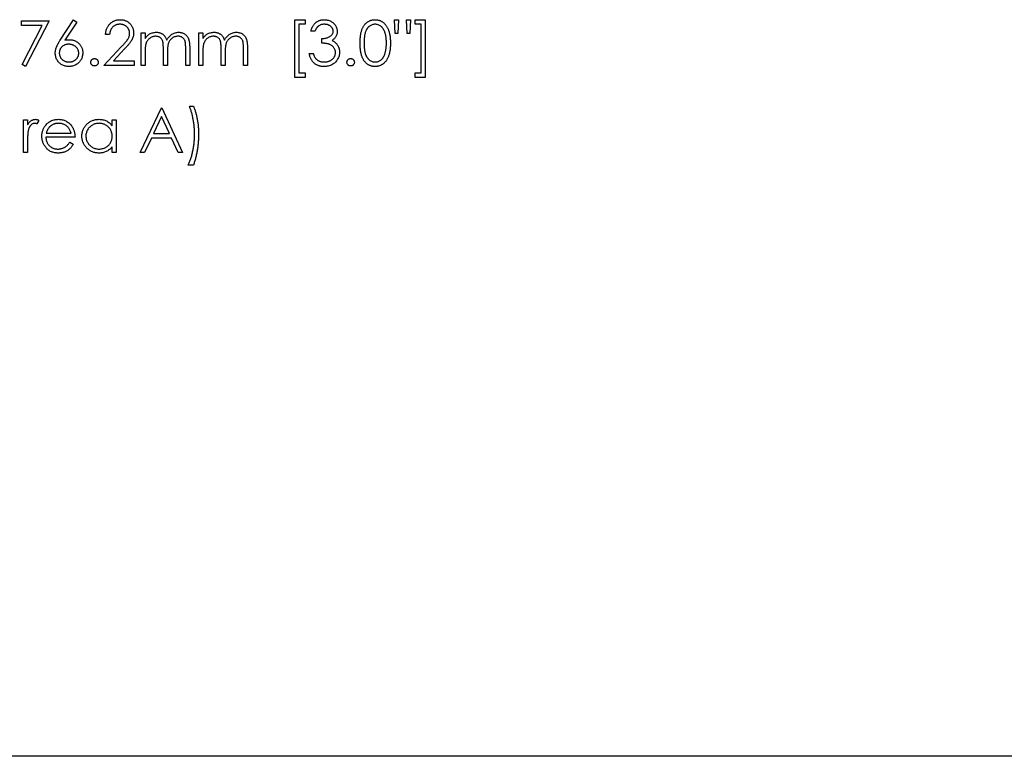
# Model space of a CAD drawing. Header units: millimetres. Extents: x 0 to 1725, y 0 to 1361.
# Tile 14 of 39: x 713 to 790, y 1028 to 1086. Entities that reach past the tile are written whole.
import ezdxf

# ---------------------------------------------------------------- set-up
doc = ezdxf.new("R2010")
doc.units = ezdxf.units.MM
doc.linetypes.add('SLD-Solid', pattern=[0])
doc.layers.add('SLD-0', color=179, linetype='SLD-Solid')
doc.styles.add('SLDTEXTSTYLE0', font='ARIAL.TTF', dxfattribs={"width": 0.948})
doc.dimstyles.new('SLDDIMSTYLE1', dxfattribs={"dimtxt": 7.408333, "dimasz": 2.116667, "dimexe": 0, "dimexo": 0.0625, "dimgap": 1.852083, "dimtad": 0, "dimtih": 1, "dimtoh": 1, "dimrnd": 1e-09, "dimzin": 12, "dimdsep": 46, "dimtxsty": 'SLDTEXTSTYLE0', "dimblk1": 'NONE', "dimblk2": 'NONE', "dimsah": 1, "dimcen": 0.09, "dimsd2": 1, "dimadec": 0, "dimazin": 3, "dimtfac": 1, "dimtdec": 0, "dimtofl": 0, "dimtmove": 0, "dimatfit": 3, "dimldrblk": 'NONE', "dimfxl": 1, "dimfrac": 2, "dimtolj": 1, "dimtzin": 12, "dimarcsym": 0})

# ---------------------------------------------------------------- blocks, each defined once
blk = doc.blocks.new('_D_30')
at = {"layer": 'SLD-0', "color": 7}
for p, q in [((1027.48, 1054.598), (1027.48, 1045.216)), ((1027.48, 1054.598), (1029.125, 1054.598)), ((1066.438, 1054.598), (1064.792, 1054.598)), ((1066.438, 1054.598), (1066.438, 1045.216)), ((976.444, 1049.907), (971.444, 1028.096)), ((976.444, 1049.907), (981.444, 1049.907)), ((1027.48, 1045.216), (1029.125, 1045.216)), ((1066.438, 1045.216), (1064.792, 1045.216)), ((971.444, 1028.096), (646.425, 1028.096))]:
    blk.add_line(p, q, dxfattribs=at)
at = {"layer": 'SLD-0', "color": 7, "char_height": 7.4083, "attachment_point": 1, "style": 'SLDTEXTSTYLE0'}
for s, insert in [('33.02mm', (983.032, 1053.938)), ('1.300in', (1030.771, 1053.938))]:
    blk.add_mtext(s, dxfattribs=dict(at, insert=insert))
blk = doc.blocks.new('_None')

msp = doc.modelspace()

# ---------------------------------------------------------------- linework, layer by layer
at = {"layer": 'SLD-0', "color": 7, "linetype": 'SLD-Solid', "lineweight": 25}
for p, q in [((713.306, 1085.466), (713.306, 1085.825)), ((713.306, 1085.825), (715.46, 1085.825)), ((714.928, 1085.466), (713.306, 1085.466)), ((713.349, 1082.385), (714.928, 1085.466)), ((715.46, 1085.825), (713.62, 1082.235)), ((716.345, 1084.318), (717.389, 1085.915)), ((717.631, 1085.725), (716.706, 1084.311)), ((717.389, 1085.915), (717.631, 1085.725)), ((734.755, 1081.383), (734.755, 1085.915)), ((734.755, 1085.915), (735.562, 1085.915)), ((735.562, 1085.556), (735.069, 1085.556)), ((735.069, 1085.556), (735.069, 1081.742)), ((735.562, 1085.915), (735.562, 1085.556)), ((742.562, 1085.915), (742.876, 1085.915)), ((742.609, 1084.838), (742.562, 1085.915)), ((742.876, 1085.915), (742.829, 1084.838)), ((743.505, 1085.915), (743.819, 1085.915)), ((743.552, 1084.838), (743.505, 1085.915)), ((743.819, 1085.915), (743.77, 1084.838)), ((744.178, 1085.556), (744.178, 1085.915)), ((744.178, 1085.915), (744.985, 1085.915)), ((744.671, 1085.556), (744.178, 1085.556)), ((744.671, 1081.742), (744.671, 1085.556)), ((744.985, 1085.915), (744.985, 1081.383)), ((720.216, 1084.748), (719.902, 1084.748)), ((722.684, 1084.883), (722.998, 1084.883)), ((722.684, 1082.325), (722.684, 1084.883)), ((722.998, 1084.883), (722.998, 1084.438)), ((727.216, 1084.883), (727.53, 1084.883)), ((727.216, 1082.325), (727.216, 1084.883)), ((727.53, 1084.883), (727.53, 1084.438)), ((736.325, 1085.017), (736.011, 1085.017)), ((742.829, 1084.838), (742.609, 1084.838)), ((743.77, 1084.838), (743.552, 1084.838)), ((736.864, 1084.075), (736.864, 1084.434)), ((719.767, 1082.325), (721.125, 1083.774)), ((721.393, 1083.619), (720.517, 1082.684)), ((722.998, 1083.401), (722.998, 1082.325)), ((724.434, 1082.325), (724.434, 1083.626)), ((724.748, 1083.32), (724.748, 1082.325)), ((726.184, 1082.325), (726.184, 1083.712)), ((726.498, 1083.71), (726.498, 1082.325)), ((727.53, 1083.401), (727.53, 1082.325)), ((728.966, 1082.325), (728.966, 1083.626)), ((729.28, 1083.32), (729.28, 1082.325)), ((730.716, 1082.325), (730.716, 1083.712)), ((731.03, 1083.71), (731.03, 1082.325)), ((735.876, 1083.267), (736.19, 1083.267)), ((713.62, 1082.235), (713.349, 1082.385)), ((720.517, 1082.684), (722.146, 1082.684)), ((722.146, 1082.684), (722.146, 1082.325)), ((722.146, 1082.325), (719.767, 1082.325)), ((722.998, 1082.325), (722.684, 1082.325)), ((724.748, 1082.325), (724.434, 1082.325)), ((726.498, 1082.325), (726.184, 1082.325)), ((727.53, 1082.325), (727.216, 1082.325)), ((729.28, 1082.325), (728.966, 1082.325)), ((731.03, 1082.325), (730.716, 1082.325)), ((735.069, 1081.742), (735.562, 1081.742)), ((735.562, 1081.742), (735.562, 1081.383)), ((744.178, 1081.383), (744.178, 1081.742)), ((744.178, 1081.742), (744.671, 1081.742)), ((735.562, 1081.383), (734.755, 1081.383)), ((744.985, 1081.383), (744.178, 1081.383)), ((722.617, 1075.492), (724.277, 1078.992)), ((724.277, 1078.992), (724.322, 1078.992)), ((724.322, 1078.992), (725.937, 1075.492)), ((726.476, 1079.126), (726.79, 1079.126)), ((713.463, 1078.049), (713.777, 1078.049)), ((713.463, 1075.492), (713.463, 1078.049)), ((713.777, 1078.049), (713.777, 1077.673)), ((714.674, 1078.007), (714.502, 1077.735)), ((720.418, 1077.576), (720.418, 1078.049)), ((720.418, 1078.049), (720.732, 1078.049)), ((720.732, 1078.049), (720.732, 1075.492)), ((724.296, 1078.31), (723.662, 1076.973)), ((724.913, 1076.973), (724.296, 1078.31)), ((715.246, 1077.017), (717.187, 1077.017)), ((723.662, 1076.973), (724.913, 1076.973)), ((713.777, 1076.351), (713.777, 1075.492)), ((717.501, 1076.703), (715.213, 1076.703)), ((717.088, 1076.299), (717.367, 1076.153)), ((723.492, 1076.614), (722.96, 1075.492)), ((725.078, 1076.614), (723.492, 1076.614)), ((725.596, 1075.492), (725.078, 1076.614)), ((713.777, 1075.492), (713.463, 1075.492)), ((720.418, 1075.492), (720.418, 1075.934)), ((720.732, 1075.492), (720.418, 1075.492)), ((722.96, 1075.492), (722.617, 1075.492)), ((725.937, 1075.492), (725.596, 1075.492)), ((726.79, 1074.505), (726.386, 1074.505))]:
    msp.add_line(p, q, dxfattribs=at)
for points, knots in [([(719.902, 1084.748), (719.904, 1084.79), (719.908, 1084.872), (719.927, 1084.991), (719.954, 1085.105), (719.992, 1085.213), (720.039, 1085.316), (720.096, 1085.413), (720.163, 1085.504), (720.239, 1085.588), (720.322, 1085.665), (720.411, 1085.732), (720.505, 1085.788), (720.603, 1085.835), (720.707, 1085.87), (720.815, 1085.896), (720.928, 1085.912), (721.004, 1085.914), (721.043, 1085.915)], [0, 0, 0, 0, 0.068791, 0.135103, 0.198979, 0.261904, 0.323495, 0.385195, 0.446969, 0.509765, 0.572251, 0.633405, 0.693251, 0.752583, 0.812579, 0.873275, 0.93555, 1, 1, 1, 1]), ([(721.027, 1085.556), (721, 1085.555), (720.946, 1085.554), (720.867, 1085.544), (720.792, 1085.527), (720.72, 1085.504), (720.652, 1085.474), (720.587, 1085.438), (720.526, 1085.394), (720.468, 1085.344), (720.415, 1085.289), (720.369, 1085.227), (720.328, 1085.16), (720.293, 1085.089), (720.264, 1085.011), (720.242, 1084.928), (720.225, 1084.84), (720.219, 1084.779), (720.216, 1084.748)], [0, 0, 0, 0, 0.064439, 0.126547, 0.186887, 0.245878, 0.304041, 0.362191, 0.420976, 0.48066, 0.5406, 0.600689, 0.661936, 0.724443, 0.789038, 0.856314, 0.926352, 1, 1, 1, 1]), ([(721.787, 1084.846), (721.786, 1084.87), (721.785, 1084.917), (721.774, 1084.986), (721.757, 1085.053), (721.733, 1085.117), (721.701, 1085.179), (721.663, 1085.237), (721.619, 1085.294), (721.567, 1085.347), (721.511, 1085.396), (721.451, 1085.439), (721.388, 1085.475), (721.322, 1085.504), (721.253, 1085.528), (721.18, 1085.544), (721.105, 1085.554), (721.054, 1085.555), (721.027, 1085.556)], [0, 0, 0, 0, 0.061965, 0.122122, 0.180988, 0.239933, 0.299906, 0.359989, 0.421776, 0.486576, 0.551535, 0.615018, 0.677259, 0.73973, 0.80305, 0.866495, 0.931973, 1, 1, 1, 1]), ([(721.043, 1085.915), (721.082, 1085.914), (721.157, 1085.912), (721.267, 1085.897), (721.372, 1085.873), (721.471, 1085.84), (721.564, 1085.795), (721.652, 1085.741), (721.735, 1085.679), (721.809, 1085.606), (721.878, 1085.528), (721.937, 1085.444), (721.987, 1085.358), (722.03, 1085.268), (722.061, 1085.174), (722.084, 1085.078), (722.098, 1084.977), (722.1, 1084.909), (722.101, 1084.874)], [0, 0, 0, 0, 0.069475, 0.136517, 0.200789, 0.26383, 0.325735, 0.387291, 0.449509, 0.512968, 0.576275, 0.63758, 0.697903, 0.757172, 0.816599, 0.876653, 0.93729, 1, 1, 1, 1]), ([(736.011, 1085.017), (736.019, 1085.053), (736.036, 1085.121), (736.071, 1085.22), (736.109, 1085.313), (736.154, 1085.399), (736.204, 1085.48), (736.26, 1085.554), (736.322, 1085.622), (736.389, 1085.683), (736.461, 1085.738), (736.536, 1085.785), (736.614, 1085.825), (736.696, 1085.858), (736.781, 1085.883), (736.869, 1085.901), (736.96, 1085.913), (737.021, 1085.914), (737.053, 1085.915)], [0, 0, 0, 0, 0.072625, 0.141977, 0.208985, 0.273957, 0.336889, 0.398745, 0.460116, 0.520825, 0.580994, 0.640152, 0.698622, 0.757271, 0.816427, 0.876254, 0.937165, 1, 1, 1, 1]), ([(737.057, 1085.556), (737.017, 1085.554), (736.939, 1085.552), (736.827, 1085.528), (736.723, 1085.49), (736.643, 1085.445), (736.584, 1085.4), (736.542, 1085.361), (736.501, 1085.317), (736.463, 1085.267), (736.425, 1085.213), (736.39, 1085.152), (736.356, 1085.087), (736.336, 1085.041), (736.325, 1085.017)], [0, 0, 0, 0, 0.122712, 0.239685, 0.351816, 0.463766, 0.520818, 0.579448, 0.640604, 0.705298, 0.773634, 0.844669, 0.920057, 1, 1, 1, 1]), ([(737.053, 1085.915), (737.099, 1085.913), (737.189, 1085.911), (737.322, 1085.886), (737.45, 1085.846), (737.572, 1085.792), (737.685, 1085.725), (737.786, 1085.645), (737.872, 1085.554), (737.945, 1085.453), (738.002, 1085.345), (738.044, 1085.234), (738.07, 1085.121), (738.073, 1085.044), (738.075, 1085.005)], [0, 0, 0, 0, 0.090254, 0.17854, 0.266093, 0.354631, 0.441886, 0.525747, 0.608114, 0.690197, 0.770821, 0.848326, 0.924012, 1, 1, 1, 1]), ([(737.761, 1085.007), (737.761, 1085.025), (737.76, 1085.062), (737.749, 1085.115), (737.734, 1085.166), (737.712, 1085.216), (737.683, 1085.263), (737.649, 1085.309), (737.608, 1085.353), (737.561, 1085.393), (737.511, 1085.432), (737.456, 1085.465), (737.397, 1085.493), (737.335, 1085.516), (737.27, 1085.534), (737.202, 1085.546), (737.131, 1085.554), (737.082, 1085.555), (737.057, 1085.556)], [0, 0, 0, 0, 0.055275, 0.109966, 0.163247, 0.218076, 0.273301, 0.330909, 0.390995, 0.454176, 0.518862, 0.583311, 0.648517, 0.715031, 0.782502, 0.852323, 0.924928, 1, 1, 1, 1]), ([(739.87, 1084.074), (739.87, 1084.13), (739.871, 1084.239), (739.878, 1084.398), (739.89, 1084.546), (739.906, 1084.686), (739.926, 1084.815), (739.952, 1084.934), (739.982, 1085.044), (740.016, 1085.144), (740.055, 1085.237), (740.098, 1085.323), (740.145, 1085.403), (740.195, 1085.479), (740.25, 1085.548), (740.307, 1085.611), (740.369, 1085.668), (740.435, 1085.72), (740.504, 1085.765), (740.574, 1085.805), (740.647, 1085.84), (740.722, 1085.866), (740.799, 1085.889), (740.877, 1085.904), (740.958, 1085.913), (741.013, 1085.914), (741.04, 1085.915)], [0, 0, 0, 0, 0.068595, 0.133246, 0.194313, 0.251279, 0.304513, 0.354235, 0.400481, 0.443411, 0.484015, 0.523252, 0.561042, 0.5979, 0.633518, 0.668314, 0.702496, 0.736685, 0.770293, 0.803437, 0.835913, 0.86846, 0.900847, 0.933467, 0.966258, 1, 1, 1, 1]), ([(741.051, 1085.556), (741.012, 1085.554), (740.934, 1085.55), (740.82, 1085.521), (740.71, 1085.471), (740.623, 1085.416), (740.556, 1085.364), (740.509, 1085.318), (740.465, 1085.269), (740.424, 1085.214), (740.386, 1085.156), (740.351, 1085.093), (740.32, 1085.025), (740.291, 1084.952), (740.265, 1084.873), (740.244, 1084.785), (740.224, 1084.689), (740.211, 1084.583), (740.198, 1084.469), (740.191, 1084.345), (740.184, 1084.213), (740.184, 1084.122), (740.184, 1084.075)], [0, 0, 0, 0, 0.060387, 0.120883, 0.182755, 0.247811, 0.281299, 0.315088, 0.349702, 0.384857, 0.420966, 0.458511, 0.497175, 0.537602, 0.580503, 0.627468, 0.678388, 0.733983, 0.793747, 0.857714, 0.926698, 1, 1, 1, 1]), ([(741.04, 1085.915), (741.068, 1085.914), (741.123, 1085.913), (741.205, 1085.904), (741.285, 1085.889), (741.363, 1085.867), (741.439, 1085.839), (741.513, 1085.805), (741.585, 1085.766), (741.654, 1085.719), (741.722, 1085.667), (741.785, 1085.608), (741.845, 1085.543), (741.901, 1085.473), (741.954, 1085.396), (742.003, 1085.313), (742.047, 1085.223), (742.09, 1085.128), (742.127, 1085.025), (742.16, 1084.914), (742.187, 1084.794), (742.21, 1084.667), (742.227, 1084.53), (742.24, 1084.385), (742.246, 1084.232), (742.248, 1084.127), (742.248, 1084.074)], [0, 0, 0, 0, 0.033788, 0.067194, 0.099862, 0.132567, 0.165151, 0.197913, 0.231319, 0.265083, 0.299255, 0.334399, 0.369943, 0.406284, 0.444064, 0.482998, 0.523354, 0.565537, 0.609613, 0.656391, 0.705885, 0.758325, 0.813832, 0.872795, 0.934722, 1, 1, 1, 1]), ([(741.934, 1084.075), (741.934, 1084.117), (741.932, 1084.199), (741.928, 1084.32), (741.918, 1084.434), (741.906, 1084.543), (741.888, 1084.646), (741.87, 1084.744), (741.845, 1084.834), (741.818, 1084.92), (741.787, 1085), (741.753, 1085.074), (741.717, 1085.143), (741.677, 1085.206), (741.635, 1085.264), (741.59, 1085.316), (741.542, 1085.363), (741.475, 1085.416), (741.388, 1085.471), (741.279, 1085.521), (741.165, 1085.55), (741.089, 1085.554), (741.051, 1085.556)], [0, 0, 0, 0, 0.065681, 0.128486, 0.188175, 0.245106, 0.299448, 0.350823, 0.399942, 0.446672, 0.491255, 0.533376, 0.573853, 0.612526, 0.649597, 0.685532, 0.720106, 0.753838, 0.818925, 0.880493, 0.940311, 1, 1, 1, 1]), ([(721.125, 1083.774), (721.158, 1083.808), (721.221, 1083.874), (721.311, 1083.971), (721.392, 1084.061), (721.464, 1084.143), (721.526, 1084.22), (721.58, 1084.288), (721.624, 1084.351), (721.672, 1084.424), (721.718, 1084.513), (721.758, 1084.621), (721.782, 1084.733), (721.785, 1084.808), (721.787, 1084.846)], [0, 0, 0, 0, 0.110803, 0.212829, 0.306101, 0.390647, 0.466924, 0.534481, 0.593587, 0.644557, 0.7362, 0.825024, 0.911986, 1, 1, 1, 1]), ([(722.101, 1084.874), (722.099, 1084.826), (722.096, 1084.729), (722.067, 1084.587), (722.022, 1084.449), (721.968, 1084.339), (721.914, 1084.249), (721.865, 1084.176), (721.807, 1084.097), (721.74, 1084.012), (721.666, 1083.922), (721.583, 1083.825), (721.491, 1083.724), (721.426, 1083.655), (721.393, 1083.619)], [0, 0, 0, 0, 0.0987022, 0.1956723, 0.2924224, 0.3913425, 0.4444624, 0.5042288, 0.5703523, 0.6425458, 0.7222875, 0.8079211, 0.9004695, 1, 1, 1, 1]), ([(722.998, 1084.438), (723.026, 1084.477), (723.081, 1084.552), (723.17, 1084.65), (723.258, 1084.733), (723.322, 1084.777), (723.353, 1084.798)], [0, 0, 0, 0, 0.283595, 0.543395, 0.780646, 1, 1, 1, 1]), ([(723.353, 1084.798), (723.395, 1084.818), (723.478, 1084.858), (723.609, 1084.898), (723.744, 1084.923), (723.834, 1084.926), (723.88, 1084.928)], [0, 0, 0, 0, 0.253734, 0.503035, 0.750014, 1, 1, 1, 1]), ([(723.88, 1084.928), (723.911, 1084.927), (723.972, 1084.925), (724.063, 1084.911), (724.151, 1084.888), (724.235, 1084.855), (724.315, 1084.816), (724.388, 1084.77), (724.454, 1084.718), (724.512, 1084.659), (724.564, 1084.589), (724.612, 1084.509), (724.657, 1084.414), (724.681, 1084.346), (724.694, 1084.31)], [0, 0, 0, 0, 0.084152, 0.166532, 0.248836, 0.331246, 0.412957, 0.490494, 0.566156, 0.639987, 0.716765, 0.802144, 0.895833, 1, 1, 1, 1]), ([(724.694, 1084.31), (724.708, 1084.335), (724.735, 1084.383), (724.78, 1084.452), (724.828, 1084.517), (724.878, 1084.577), (724.93, 1084.632), (724.985, 1084.683), (725.043, 1084.729), (725.122, 1084.784), (725.226, 1084.841), (725.357, 1084.891), (725.493, 1084.922), (725.586, 1084.926), (725.632, 1084.928)], [0, 0, 0, 0, 0.071766, 0.141226, 0.209116, 0.27484, 0.339483, 0.402476, 0.464942, 0.526833, 0.647415, 0.765562, 0.881615, 1, 1, 1, 1]), ([(725.632, 1084.928), (725.675, 1084.926), (725.759, 1084.923), (725.881, 1084.898), (725.995, 1084.855), (726.101, 1084.797), (726.196, 1084.724), (726.279, 1084.637), (726.348, 1084.536), (726.394, 1084.442), (726.425, 1084.359), (726.444, 1084.288), (726.461, 1084.21), (726.475, 1084.124), (726.485, 1084.031), (726.492, 1083.931), (726.498, 1083.823), (726.498, 1083.749), (726.498, 1083.71)], [0, 0, 0, 0, 0.075604, 0.147965, 0.218797, 0.28947, 0.359724, 0.429708, 0.500497, 0.574429, 0.613947, 0.657155, 0.703973, 0.754939, 0.809707, 0.868833, 0.932385, 1, 1, 1, 1]), ([(727.53, 1084.438), (727.558, 1084.477), (727.613, 1084.552), (727.702, 1084.65), (727.79, 1084.733), (727.854, 1084.777), (727.885, 1084.798)], [0, 0, 0, 0, 0.283595, 0.543395, 0.780646, 1, 1, 1, 1]), ([(727.885, 1084.798), (727.927, 1084.818), (728.01, 1084.858), (728.141, 1084.898), (728.276, 1084.923), (728.367, 1084.926), (728.412, 1084.928)], [0, 0, 0, 0, 0.253734, 0.503035, 0.750014, 1, 1, 1, 1]), ([(728.412, 1084.928), (728.443, 1084.927), (728.504, 1084.925), (728.595, 1084.911), (728.683, 1084.888), (728.767, 1084.855), (728.847, 1084.816), (728.92, 1084.77), (728.986, 1084.718), (729.044, 1084.659), (729.096, 1084.589), (729.144, 1084.509), (729.189, 1084.414), (729.213, 1084.346), (729.226, 1084.31)], [0, 0, 0, 0, 0.084152, 0.166532, 0.248836, 0.331246, 0.412957, 0.490494, 0.566156, 0.639987, 0.716765, 0.802144, 0.895833, 1, 1, 1, 1]), ([(729.226, 1084.31), (729.24, 1084.335), (729.267, 1084.383), (729.312, 1084.452), (729.36, 1084.517), (729.41, 1084.577), (729.462, 1084.632), (729.517, 1084.683), (729.575, 1084.729), (729.654, 1084.784), (729.758, 1084.841), (729.889, 1084.891), (730.025, 1084.922), (730.118, 1084.926), (730.164, 1084.928)], [0, 0, 0, 0, 0.071766, 0.141226, 0.209116, 0.27484, 0.339483, 0.402476, 0.464942, 0.526833, 0.647415, 0.765562, 0.881615, 1, 1, 1, 1]), ([(730.164, 1084.928), (730.207, 1084.926), (730.291, 1084.923), (730.413, 1084.898), (730.527, 1084.855), (730.633, 1084.797), (730.728, 1084.724), (730.811, 1084.637), (730.88, 1084.536), (730.926, 1084.442), (730.957, 1084.359), (730.976, 1084.288), (730.993, 1084.21), (731.007, 1084.124), (731.017, 1084.031), (731.025, 1083.931), (731.03, 1083.823), (731.03, 1083.749), (731.03, 1083.71)], [0, 0, 0, 0, 0.075604, 0.147965, 0.218797, 0.28947, 0.359724, 0.429708, 0.500497, 0.574429, 0.613947, 0.657155, 0.703973, 0.754939, 0.809707, 0.868833, 0.932385, 1, 1, 1, 1]), ([(736.864, 1084.434), (736.907, 1084.435), (736.992, 1084.436), (737.116, 1084.454), (737.234, 1084.478), (737.344, 1084.515), (737.445, 1084.557), (737.532, 1084.607), (737.605, 1084.663), (737.663, 1084.725), (737.707, 1084.791), (737.738, 1084.86), (737.757, 1084.932), (737.76, 1084.982), (737.761, 1085.007)], [0, 0, 0, 0, 0.110166, 0.215787, 0.318027, 0.417574, 0.51165, 0.596162, 0.672935, 0.74367, 0.810677, 0.874059, 0.936696, 1, 1, 1, 1]), ([(738.075, 1085.005), (738.074, 1084.968), (738.072, 1084.896), (738.052, 1084.79), (738.02, 1084.691), (737.975, 1084.597), (737.916, 1084.509), (737.846, 1084.427), (737.762, 1084.351), (737.699, 1084.308), (737.666, 1084.285)], [0, 0, 0, 0, 0.128068, 0.250608, 0.37063, 0.490072, 0.610375, 0.734313, 0.863217, 1, 1, 1, 1]), ([(715.953, 1083.301), (715.954, 1083.337), (715.957, 1083.411), (715.974, 1083.522), (716.001, 1083.636), (716.031, 1083.733), (716.063, 1083.812), (716.09, 1083.876), (716.123, 1083.942), (716.158, 1084.012), (716.199, 1084.084), (716.243, 1084.16), (716.292, 1084.238), (716.327, 1084.291), (716.345, 1084.318)], [0, 0, 0, 0, 0.097818, 0.199726, 0.305276, 0.415811, 0.474472, 0.537274, 0.603657, 0.674299, 0.749834, 0.828598, 0.912378, 1, 1, 1, 1]), ([(717.003, 1083.985), (716.976, 1083.985), (716.924, 1083.983), (716.848, 1083.974), (716.775, 1083.958), (716.706, 1083.936), (716.641, 1083.907), (716.581, 1083.872), (716.524, 1083.83), (716.471, 1083.783), (716.423, 1083.731), (716.382, 1083.676), (716.346, 1083.618), (716.317, 1083.557), (716.295, 1083.494), (716.279, 1083.428), (716.27, 1083.359), (716.268, 1083.312), (716.267, 1083.288)], [0, 0, 0, 0, 0.070599, 0.137901, 0.203196, 0.26679, 0.329106, 0.390654, 0.452653, 0.515748, 0.577926, 0.63893, 0.698351, 0.757296, 0.816394, 0.876267, 0.936817, 1, 1, 1, 1]), ([(716.706, 1084.311), (716.768, 1084.32), (716.888, 1084.34), (717.01, 1084.343), (717.069, 1084.344)], [0, 0, 0, 0, 0.512659, 1, 1, 1, 1]), ([(717.793, 1083.288), (717.792, 1083.312), (717.791, 1083.359), (717.779, 1083.428), (717.762, 1083.494), (717.737, 1083.558), (717.703, 1083.618), (717.663, 1083.676), (717.616, 1083.732), (717.562, 1083.783), (717.503, 1083.83), (717.441, 1083.872), (717.375, 1083.907), (717.307, 1083.936), (717.235, 1083.957), (717.16, 1083.974), (717.083, 1083.983), (717.03, 1083.985), (717.003, 1083.985)], [0, 0, 0, 0, 0.061138, 0.119994, 0.178225, 0.236256, 0.294929, 0.354716, 0.41673, 0.480664, 0.545832, 0.609758, 0.672971, 0.736017, 0.799839, 0.864775, 0.931088, 1, 1, 1, 1]), ([(717.069, 1084.344), (717.104, 1084.343), (717.174, 1084.341), (717.277, 1084.327), (717.376, 1084.304), (717.47, 1084.271), (717.561, 1084.228), (717.647, 1084.177), (717.729, 1084.115), (717.806, 1084.046), (717.876, 1083.969), (717.939, 1083.888), (717.991, 1083.802), (718.033, 1083.711), (718.066, 1083.617), (718.09, 1083.517), (718.104, 1083.414), (718.106, 1083.343), (718.107, 1083.307)], [0, 0, 0, 0, 0.065231, 0.128405, 0.190067, 0.250943, 0.311546, 0.372863, 0.435024, 0.499072, 0.563091, 0.62551, 0.68668, 0.747283, 0.808563, 0.870742, 0.934341, 1, 1, 1, 1]), ([(723.825, 1084.614), (723.787, 1084.612), (723.712, 1084.609), (723.6, 1084.581), (723.493, 1084.538), (723.391, 1084.479), (723.297, 1084.405), (723.215, 1084.318), (723.146, 1084.219), (723.101, 1084.127), (723.071, 1084.045), (723.052, 1083.976), (723.035, 1083.899), (723.022, 1083.814), (723.01, 1083.722), (723.004, 1083.622), (722.999, 1083.514), (722.998, 1083.44), (722.998, 1083.401)], [0, 0, 0, 0, 0.068677, 0.136871, 0.206114, 0.277538, 0.349772, 0.421251, 0.492911, 0.567027, 0.606614, 0.649704, 0.697303, 0.749086, 0.804881, 0.865485, 0.930237, 1, 1, 1, 1]), ([(724.434, 1083.626), (724.434, 1083.662), (724.434, 1083.733), (724.431, 1083.834), (724.426, 1083.926), (724.42, 1084.009), (724.412, 1084.082), (724.402, 1084.147), (724.391, 1084.202), (724.372, 1084.263), (724.343, 1084.329), (724.297, 1084.401), (724.239, 1084.463), (724.172, 1084.516), (724.096, 1084.56), (724.012, 1084.592), (723.921, 1084.61), (723.858, 1084.612), (723.825, 1084.614)], [0, 0, 0, 0, 0.08253, 0.158779, 0.227738, 0.289946, 0.345499, 0.393896, 0.436374, 0.472122, 0.536384, 0.599078, 0.661948, 0.726311, 0.791771, 0.858647, 0.927305, 1, 1, 1, 1]), ([(725.578, 1084.614), (725.538, 1084.612), (725.46, 1084.609), (725.345, 1084.581), (725.235, 1084.538), (725.133, 1084.475), (725.039, 1084.4), (724.958, 1084.311), (724.891, 1084.211), (724.846, 1084.118), (724.817, 1084.034), (724.798, 1083.961), (724.784, 1083.878), (724.77, 1083.785), (724.761, 1083.683), (724.753, 1083.571), (724.749, 1083.449), (724.748, 1083.364), (724.748, 1083.32)], [0, 0, 0, 0, 0.0681582, 0.1347066, 0.201865, 0.2707883, 0.3400243, 0.4080827, 0.4768132, 0.5473461, 0.5856398, 0.628865, 0.6771532, 0.7308028, 0.7898066, 0.854325, 0.9243651, 1, 1, 1, 1]), ([(726.184, 1083.712), (726.184, 1083.745), (726.184, 1083.807), (726.181, 1083.898), (726.176, 1083.98), (726.17, 1084.054), (726.162, 1084.12), (726.151, 1084.179), (726.14, 1084.229), (726.121, 1084.285), (726.091, 1084.347), (726.046, 1084.414), (725.988, 1084.472), (725.922, 1084.522), (725.846, 1084.563), (725.763, 1084.593), (725.673, 1084.611), (725.61, 1084.613), (725.578, 1084.614)], [0, 0, 0, 0, 0.078343, 0.150563, 0.216151, 0.27568, 0.328707, 0.375904, 0.417302, 0.452693, 0.517265, 0.581217, 0.645322, 0.712024, 0.78013, 0.850218, 0.922649, 1, 1, 1, 1]), ([(728.358, 1084.614), (728.32, 1084.612), (728.244, 1084.609), (728.132, 1084.581), (728.025, 1084.538), (727.923, 1084.479), (727.829, 1084.405), (727.747, 1084.318), (727.678, 1084.219), (727.633, 1084.127), (727.603, 1084.045), (727.584, 1083.976), (727.567, 1083.899), (727.554, 1083.814), (727.542, 1083.722), (727.536, 1083.622), (727.531, 1083.514), (727.53, 1083.44), (727.53, 1083.401)], [0, 0, 0, 0, 0.068677, 0.136871, 0.206114, 0.277538, 0.349772, 0.421251, 0.492911, 0.567027, 0.606614, 0.649704, 0.697303, 0.749086, 0.804881, 0.865485, 0.930237, 1, 1, 1, 1]), ([(728.966, 1083.626), (728.966, 1083.662), (728.966, 1083.733), (728.963, 1083.834), (728.958, 1083.926), (728.952, 1084.009), (728.944, 1084.082), (728.934, 1084.147), (728.923, 1084.202), (728.904, 1084.263), (728.875, 1084.329), (728.829, 1084.401), (728.772, 1084.463), (728.704, 1084.516), (728.628, 1084.56), (728.544, 1084.592), (728.453, 1084.61), (728.39, 1084.612), (728.358, 1084.614)], [0, 0, 0, 0, 0.08253, 0.158779, 0.227738, 0.289946, 0.345499, 0.393896, 0.436374, 0.472122, 0.536384, 0.599078, 0.661948, 0.726311, 0.791771, 0.858647, 0.927305, 1, 1, 1, 1]), ([(730.11, 1084.614), (730.07, 1084.612), (729.992, 1084.609), (729.877, 1084.581), (729.767, 1084.538), (729.665, 1084.475), (729.571, 1084.4), (729.49, 1084.311), (729.423, 1084.211), (729.378, 1084.118), (729.349, 1084.034), (729.33, 1083.961), (729.316, 1083.878), (729.302, 1083.785), (729.293, 1083.683), (729.285, 1083.571), (729.281, 1083.449), (729.28, 1083.364), (729.28, 1083.32)], [0, 0, 0, 0, 0.068158, 0.134707, 0.201865, 0.270788, 0.340024, 0.408083, 0.476813, 0.547346, 0.58564, 0.628865, 0.677153, 0.730803, 0.789807, 0.854325, 0.924365, 1, 1, 1, 1]), ([(730.716, 1083.712), (730.716, 1083.745), (730.716, 1083.807), (730.713, 1083.898), (730.708, 1083.98), (730.702, 1084.054), (730.694, 1084.12), (730.683, 1084.179), (730.672, 1084.229), (730.653, 1084.285), (730.623, 1084.347), (730.578, 1084.414), (730.52, 1084.472), (730.454, 1084.522), (730.378, 1084.563), (730.295, 1084.593), (730.205, 1084.611), (730.142, 1084.613), (730.11, 1084.614)], [0, 0, 0, 0, 0.078343, 0.150563, 0.216151, 0.27568, 0.328707, 0.375904, 0.417302, 0.452693, 0.517265, 0.581217, 0.645322, 0.712024, 0.78013, 0.850218, 0.922649, 1, 1, 1, 1]), ([(737.94, 1083.335), (737.939, 1083.367), (737.936, 1083.432), (737.913, 1083.528), (737.874, 1083.62), (737.821, 1083.707), (737.755, 1083.788), (737.679, 1083.86), (737.591, 1083.92), (737.51, 1083.961), (737.438, 1083.989), (737.377, 1084.008), (737.308, 1084.023), (737.233, 1084.038), (737.15, 1084.051), (737.061, 1084.061), (736.965, 1084.069), (736.898, 1084.073), (736.864, 1084.075)], [0, 0, 0, 0, 0.066909, 0.133485, 0.201035, 0.271234, 0.34288, 0.413836, 0.485977, 0.56023, 0.599884, 0.644055, 0.691892, 0.744688, 0.801492, 0.862858, 0.929328, 1, 1, 1, 1]), ([(737.666, 1084.285), (737.704, 1084.267), (737.777, 1084.232), (737.878, 1084.162), (737.969, 1084.081), (738.02, 1084.018), (738.046, 1083.987)], [0, 0, 0, 0, 0.25388, 0.503009, 0.750291, 1, 1, 1, 1]), ([(738.046, 1083.987), (738.062, 1083.964), (738.096, 1083.918), (738.137, 1083.844), (738.175, 1083.77), (738.204, 1083.693), (738.226, 1083.614), (738.242, 1083.533), (738.252, 1083.449), (738.254, 1083.393), (738.255, 1083.365)], [0, 0, 0, 0, 0.128136, 0.254173, 0.378112, 0.501712, 0.623986, 0.747096, 0.872875, 1, 1, 1, 1]), ([(741.04, 1082.235), (741.013, 1082.236), (740.958, 1082.237), (740.877, 1082.246), (740.799, 1082.262), (740.723, 1082.283), (740.648, 1082.309), (740.576, 1082.343), (740.506, 1082.383), (740.437, 1082.427), (740.372, 1082.479), (740.31, 1082.536), (740.253, 1082.599), (740.199, 1082.669), (740.148, 1082.743), (740.101, 1082.824), (740.058, 1082.911), (740.018, 1083.004), (739.983, 1083.106), (739.952, 1083.216), (739.928, 1083.336), (739.907, 1083.465), (739.89, 1083.604), (739.878, 1083.752), (739.871, 1083.91), (739.87, 1084.018), (739.87, 1084.074)], [0, 0, 0, 0, 0.0337871, 0.0666217, 0.0992849, 0.1313612, 0.1635852, 0.1961039, 0.2289023, 0.2621581, 0.2959912, 0.3302178, 0.3650598, 0.4009507, 0.4376204, 0.4757075, 0.5153807, 0.5564135, 0.5997648, 0.6464242, 0.6964314, 0.7497815, 0.8065733, 0.8674355, 0.9318868, 1, 1, 1, 1]), ([(740.184, 1084.075), (740.184, 1084.028), (740.184, 1083.938), (740.19, 1083.806), (740.199, 1083.683), (740.209, 1083.569), (740.225, 1083.463), (740.243, 1083.367), (740.264, 1083.279), (740.29, 1083.199), (740.319, 1083.126), (740.351, 1083.059), (740.385, 1082.996), (740.423, 1082.937), (740.464, 1082.883), (740.508, 1082.833), (740.556, 1082.788), (740.623, 1082.734), (740.711, 1082.679), (740.821, 1082.63), (740.935, 1082.6), (741.012, 1082.596), (741.051, 1082.594)], [0, 0, 0, 0, 0.072951, 0.141584, 0.205926, 0.265301, 0.320597, 0.371817, 0.41879, 0.461699, 0.502134, 0.540804, 0.578181, 0.614297, 0.649678, 0.684299, 0.718359, 0.752081, 0.817652, 0.879722, 0.939966, 1, 1, 1, 1]), ([(742.248, 1084.074), (742.248, 1084.02), (742.246, 1083.916), (742.24, 1083.763), (742.227, 1083.619), (742.21, 1083.484), (742.188, 1083.356), (742.16, 1083.238), (742.13, 1083.127), (742.092, 1083.025), (742.051, 1082.93), (742.005, 1082.841), (741.957, 1082.758), (741.905, 1082.681), (741.849, 1082.609), (741.788, 1082.545), (741.724, 1082.486), (741.657, 1082.433), (741.586, 1082.387), (741.514, 1082.346), (741.44, 1082.313), (741.364, 1082.284), (741.286, 1082.262), (741.205, 1082.247), (741.123, 1082.237), (741.068, 1082.236), (741.04, 1082.235)], [0, 0, 0, 0, 0.065063, 0.126773, 0.185516, 0.240765, 0.29298, 0.34225, 0.388919, 0.432776, 0.474628, 0.514775, 0.553606, 0.591426, 0.628028, 0.663804, 0.698984, 0.733591, 0.767628, 0.801208, 0.834264, 0.866981, 0.89972, 0.932702, 0.966176, 1, 1, 1, 1]), ([(741.802, 1083.195), (741.812, 1083.226), (741.834, 1083.29), (741.861, 1083.388), (741.883, 1083.491), (741.902, 1083.599), (741.916, 1083.711), (741.927, 1083.828), (741.933, 1083.95), (741.934, 1084.033), (741.934, 1084.075)], [0, 0, 0, 0, 0.110588, 0.224542, 0.342503, 0.464324, 0.590756, 0.722227, 0.858843, 1, 1, 1, 1]), ([(717.013, 1082.235), (716.966, 1082.237), (716.873, 1082.24), (716.736, 1082.267), (716.604, 1082.311), (716.478, 1082.371), (716.362, 1082.447), (716.258, 1082.538), (716.167, 1082.643), (716.091, 1082.762), (716.03, 1082.89), (715.985, 1083.023), (715.959, 1083.16), (715.955, 1083.254), (715.953, 1083.301)], [0, 0, 0, 0, 0.084335, 0.167052, 0.249566, 0.33274, 0.415915, 0.497828, 0.580373, 0.6646, 0.749467, 0.83251, 0.915639, 1, 1, 1, 1]), ([(716.267, 1083.288), (716.268, 1083.265), (716.269, 1083.218), (716.28, 1083.15), (716.297, 1083.084), (716.323, 1083.021), (716.353, 1082.961), (716.393, 1082.904), (716.437, 1082.848), (716.49, 1082.797), (716.547, 1082.749), (716.607, 1082.708), (716.67, 1082.672), (716.737, 1082.645), (716.806, 1082.622), (716.878, 1082.606), (716.953, 1082.597), (717.004, 1082.595), (717.03, 1082.594)], [0, 0, 0, 0, 0.061842, 0.121262, 0.180746, 0.239231, 0.298308, 0.358183, 0.420359, 0.484792, 0.549938, 0.613718, 0.676681, 0.739154, 0.8022, 0.86674, 0.93205, 1, 1, 1, 1]), ([(718.107, 1083.307), (718.106, 1083.258), (718.103, 1083.162), (718.075, 1083.022), (718.032, 1082.888), (717.97, 1082.763), (717.893, 1082.647), (717.799, 1082.544), (717.691, 1082.452), (717.57, 1082.376), (717.439, 1082.313), (717.302, 1082.268), (717.159, 1082.241), (717.062, 1082.237), (717.013, 1082.235)], [0, 0, 0, 0, 0.085948, 0.169125, 0.250399, 0.33229, 0.413364, 0.494172, 0.576022, 0.660757, 0.745783, 0.830044, 0.914028, 1, 1, 1, 1]), ([(717.03, 1082.594), (717.056, 1082.595), (717.107, 1082.597), (717.182, 1082.606), (717.254, 1082.622), (717.323, 1082.645), (717.39, 1082.672), (717.453, 1082.708), (717.513, 1082.75), (717.57, 1082.797), (717.622, 1082.848), (717.668, 1082.903), (717.706, 1082.961), (717.738, 1083.021), (717.763, 1083.084), (717.78, 1083.15), (717.791, 1083.218), (717.792, 1083.265), (717.793, 1083.288)], [0, 0, 0, 0, 0.067962, 0.133283, 0.197835, 0.260892, 0.323377, 0.38635, 0.449638, 0.514795, 0.57924, 0.641814, 0.701359, 0.760727, 0.819222, 0.878716, 0.938147, 1, 1, 1, 1]), ([(737.044, 1082.235), (737.006, 1082.236), (736.933, 1082.238), (736.824, 1082.25), (736.721, 1082.271), (736.623, 1082.3), (736.529, 1082.336), (736.44, 1082.381), (736.355, 1082.435), (736.276, 1082.497), (736.202, 1082.566), (736.136, 1082.644), (736.075, 1082.729), (736.022, 1082.822), (735.974, 1082.922), (735.935, 1083.03), (735.901, 1083.146), (735.885, 1083.226), (735.876, 1083.267)], [0, 0, 0, 0, 0.065541, 0.128963, 0.190377, 0.250092, 0.308548, 0.366398, 0.424542, 0.48317, 0.542243, 0.601739, 0.662506, 0.724856, 0.789128, 0.856346, 0.926295, 1, 1, 1, 1]), ([(736.19, 1083.267), (736.199, 1083.24), (736.215, 1083.188), (736.242, 1083.113), (736.273, 1083.043), (736.306, 1082.98), (736.34, 1082.922), (736.379, 1082.87), (736.42, 1082.823), (736.45, 1082.797), (736.465, 1082.784)], [0, 0, 0, 0, 0.14977, 0.291316, 0.425966, 0.55216, 0.671527, 0.786122, 0.895325, 1, 1, 1, 1]), ([(738.255, 1083.365), (738.253, 1083.316), (738.249, 1083.218), (738.217, 1083.074), (738.168, 1082.932), (738.097, 1082.797), (738.011, 1082.671), (737.909, 1082.558), (737.792, 1082.461), (737.661, 1082.379), (737.519, 1082.314), (737.368, 1082.269), (737.208, 1082.24), (737.099, 1082.237), (737.044, 1082.235)], [0, 0, 0, 0, 0.079648, 0.158922, 0.239619, 0.322609, 0.406035, 0.487602, 0.569685, 0.653036, 0.737436, 0.822478, 0.909748, 1, 1, 1, 1]), ([(737.049, 1082.594), (737.082, 1082.595), (737.146, 1082.596), (737.24, 1082.607), (737.329, 1082.623), (737.412, 1082.648), (737.491, 1082.679), (737.564, 1082.718), (737.633, 1082.763), (737.696, 1082.815), (737.753, 1082.871), (737.803, 1082.93), (737.846, 1082.991), (737.88, 1083.055), (737.908, 1083.122), (737.926, 1083.191), (737.939, 1083.262), (737.94, 1083.31), (737.94, 1083.335)], [0, 0, 0, 0, 0.076072, 0.148752, 0.218403, 0.28576, 0.350598, 0.414964, 0.478069, 0.541761, 0.60435, 0.664075, 0.721464, 0.777587, 0.832644, 0.887844, 0.94346, 1, 1, 1, 1]), ([(741.051, 1082.594), (741.089, 1082.596), (741.167, 1082.599), (741.28, 1082.63), (741.39, 1082.676), (741.476, 1082.731), (741.541, 1082.784), (741.588, 1082.828), (741.631, 1082.878), (741.672, 1082.932), (741.71, 1082.991), (741.744, 1083.055), (741.775, 1083.123), (741.792, 1083.171), (741.802, 1083.195)], [0, 0, 0, 0, 0.112813, 0.225394, 0.339595, 0.459675, 0.521735, 0.583926, 0.648174, 0.713881, 0.781004, 0.851451, 0.924051, 1, 1, 1, 1]), ([(718.735, 1082.572), (718.736, 1082.592), (718.738, 1082.63), (718.755, 1082.685), (718.783, 1082.736), (718.82, 1082.78), (718.864, 1082.817), (718.914, 1082.844), (718.969, 1082.86), (719.008, 1082.862), (719.027, 1082.864)], [0, 0, 0, 0, 0.129097, 0.252046, 0.373905, 0.501038, 0.628171, 0.751376, 0.872426, 1, 1, 1, 1]), ([(719.027, 1082.28), (719.007, 1082.281), (718.969, 1082.283), (718.915, 1082.3), (718.864, 1082.327), (718.819, 1082.365), (718.783, 1082.41), (718.755, 1082.46), (718.739, 1082.515), (718.736, 1082.553), (718.735, 1082.572)], [0, 0, 0, 0, 0.127757, 0.249414, 0.372796, 0.500111, 0.62861, 0.750643, 0.873768, 1, 1, 1, 1]), ([(719.027, 1082.864), (719.046, 1082.862), (719.085, 1082.86), (719.14, 1082.845), (719.19, 1082.817), (719.234, 1082.78), (719.271, 1082.735), (719.3, 1082.686), (719.315, 1082.63), (719.318, 1082.592), (719.319, 1082.572)], [0, 0, 0, 0, 0.127519, 0.249986, 0.371792, 0.49887, 0.625948, 0.748492, 0.870959, 1, 1, 1, 1]), ([(719.319, 1082.572), (719.317, 1082.553), (719.315, 1082.515), (719.3, 1082.459), (719.271, 1082.41), (719.235, 1082.364), (719.19, 1082.328), (719.14, 1082.3), (719.085, 1082.283), (719.047, 1082.281), (719.027, 1082.28)], [0, 0, 0, 0, 0.126178, 0.248821, 0.37154, 0.499984, 0.627244, 0.749226, 0.872298, 1, 1, 1, 1]), ([(736.465, 1082.784), (736.484, 1082.768), (736.523, 1082.738), (736.587, 1082.7), (736.654, 1082.666), (736.726, 1082.641), (736.801, 1082.619), (736.88, 1082.605), (736.964, 1082.596), (737.02, 1082.595), (737.049, 1082.594)], [0, 0, 0, 0, 0.118271, 0.236178, 0.355663, 0.475904, 0.600127, 0.728608, 0.861313, 1, 1, 1, 1]), ([(738.838, 1082.572), (738.839, 1082.592), (738.841, 1082.63), (738.858, 1082.685), (738.885, 1082.736), (738.922, 1082.78), (738.967, 1082.817), (739.017, 1082.844), (739.072, 1082.86), (739.11, 1082.862), (739.13, 1082.864)], [0, 0, 0, 0, 0.129097, 0.252046, 0.373905, 0.501038, 0.628171, 0.751376, 0.872426, 1, 1, 1, 1]), ([(739.13, 1082.28), (739.11, 1082.281), (739.072, 1082.283), (739.017, 1082.3), (738.967, 1082.327), (738.922, 1082.365), (738.885, 1082.41), (738.858, 1082.46), (738.841, 1082.515), (738.839, 1082.553), (738.838, 1082.572)], [0, 0, 0, 0, 0.127757, 0.249414, 0.372796, 0.500111, 0.62861, 0.750643, 0.873768, 1, 1, 1, 1]), ([(739.13, 1082.864), (739.149, 1082.862), (739.187, 1082.86), (739.243, 1082.845), (739.293, 1082.817), (739.337, 1082.78), (739.374, 1082.735), (739.402, 1082.686), (739.418, 1082.63), (739.42, 1082.592), (739.421, 1082.572)], [0, 0, 0, 0, 0.127519, 0.249986, 0.371792, 0.49887, 0.625948, 0.748492, 0.870959, 1, 1, 1, 1]), ([(739.421, 1082.572), (739.42, 1082.553), (739.418, 1082.515), (739.402, 1082.459), (739.374, 1082.41), (739.337, 1082.364), (739.292, 1082.328), (739.242, 1082.3), (739.187, 1082.283), (739.149, 1082.281), (739.13, 1082.28)], [0, 0, 0, 0, 0.126178, 0.248821, 0.37154, 0.499984, 0.627244, 0.749226, 0.872298, 1, 1, 1, 1]), ([(726.88, 1076.912), (726.878, 1077.015), (726.875, 1077.219), (726.856, 1077.522), (726.821, 1077.819), (726.774, 1078.109), (726.716, 1078.387), (726.648, 1078.65), (726.569, 1078.896), (726.506, 1079.051), (726.476, 1079.126)], [0, 0, 0, 0, 0.136244, 0.269948, 0.402078, 0.532211, 0.658436, 0.778422, 0.891982, 1, 1, 1, 1]), ([(726.79, 1079.126), (726.805, 1079.091), (726.837, 1079.019), (726.879, 1078.906), (726.92, 1078.79), (726.959, 1078.669), (726.994, 1078.543), (727.027, 1078.412), (727.058, 1078.277), (727.095, 1078.089), (727.135, 1077.85), (727.169, 1077.556), (727.19, 1077.257), (727.192, 1077.056), (727.194, 1076.954)], [0, 0, 0, 0, 0.052404, 0.106089, 0.161818, 0.218744, 0.277721, 0.338198, 0.4006, 0.464897, 0.59591, 0.728233, 0.86315, 1, 1, 1, 1]), ([(713.777, 1077.673), (713.8, 1077.708), (713.845, 1077.775), (713.918, 1077.864), (713.994, 1077.937), (714.071, 1077.996), (714.152, 1078.039), (714.233, 1078.072), (714.317, 1078.09), (714.373, 1078.093), (714.401, 1078.094)], [0, 0, 0, 0, 0.1600594, 0.3061124, 0.4383665, 0.5605415, 0.6753172, 0.7861136, 0.8928418, 1, 1, 1, 1]), ([(714.341, 1077.78), (714.316, 1077.779), (714.265, 1077.775), (714.189, 1077.748), (714.116, 1077.705), (714.058, 1077.656), (714.013, 1077.61), (713.981, 1077.569), (713.951, 1077.524), (713.923, 1077.474), (713.897, 1077.419), (713.873, 1077.36), (713.852, 1077.296), (713.839, 1077.252), (713.833, 1077.229)], [0, 0, 0, 0, 0.0938065, 0.1913381, 0.2951906, 0.4103123, 0.4719303, 0.5364252, 0.6031187, 0.6741177, 0.749332, 0.8282834, 0.9120398, 1, 1, 1, 1]), ([(714.502, 1077.735), (714.487, 1077.741), (714.458, 1077.754), (714.416, 1077.769), (714.378, 1077.778), (714.353, 1077.78), (714.341, 1077.78)], [0, 0, 0, 0, 0.295139, 0.56023, 0.794983, 1, 1, 1, 1]), ([(714.401, 1078.094), (714.423, 1078.093), (714.468, 1078.091), (714.536, 1078.073), (714.606, 1078.046), (714.651, 1078.02), (714.674, 1078.007)], [0, 0, 0, 0, 0.225278, 0.463523, 0.720324, 1, 1, 1, 1]), ([(715.193, 1077.618), (715.225, 1077.655), (715.287, 1077.73), (715.393, 1077.828), (715.507, 1077.91), (715.629, 1077.978), (715.759, 1078.03), (715.897, 1078.068), (716.042, 1078.09), (716.142, 1078.093), (716.193, 1078.094)], [0, 0, 0, 0, 0.128835, 0.253589, 0.374643, 0.49534, 0.616325, 0.739759, 0.866842, 1, 1, 1, 1]), ([(716.209, 1077.78), (716.178, 1077.78), (716.116, 1077.778), (716.025, 1077.767), (715.937, 1077.748), (715.852, 1077.722), (715.772, 1077.687), (715.693, 1077.647), (715.62, 1077.597), (715.573, 1077.559), (715.55, 1077.54)], [0, 0, 0, 0, 0.131092, 0.259141, 0.384162, 0.505992, 0.629098, 0.750669, 0.874039, 1, 1, 1, 1]), ([(716.193, 1078.094), (716.246, 1078.093), (716.348, 1078.09), (716.498, 1078.066), (716.64, 1078.027), (716.774, 1077.971), (716.9, 1077.9), (717.017, 1077.812), (717.127, 1077.71), (717.191, 1077.631), (717.223, 1077.591)], [0, 0, 0, 0, 0.13204, 0.259033, 0.38188, 0.502258, 0.622752, 0.744743, 0.870109, 1, 1, 1, 1]), ([(717.187, 1077.017), (717.176, 1077.059), (717.154, 1077.139), (717.107, 1077.25), (717.055, 1077.349), (716.994, 1077.435), (716.924, 1077.511), (716.843, 1077.577), (716.753, 1077.636), (716.653, 1077.687), (716.547, 1077.729), (716.437, 1077.758), (716.324, 1077.777), (716.248, 1077.779), (716.209, 1077.78)], [0, 0, 0, 0, 0.09624, 0.185231, 0.267501, 0.3444, 0.419595, 0.496891, 0.576638, 0.660268, 0.745387, 0.83004, 0.914474, 1, 1, 1, 1]), ([(718.04, 1076.778), (718.041, 1076.822), (718.044, 1076.91), (718.062, 1077.039), (718.093, 1077.164), (718.137, 1077.283), (718.192, 1077.397), (718.26, 1077.507), (718.34, 1077.612), (718.433, 1077.709), (718.533, 1077.8), (718.639, 1077.878), (718.751, 1077.946), (718.868, 1077.999), (718.99, 1078.043), (719.116, 1078.073), (719.248, 1078.09), (719.338, 1078.093), (719.383, 1078.094)], [0, 0, 0, 0, 0.063775, 0.126079, 0.186904, 0.247574, 0.308003, 0.369132, 0.432033, 0.496791, 0.561611, 0.624914, 0.686726, 0.748079, 0.809582, 0.871631, 0.934886, 1, 1, 1, 1]), ([(719.387, 1077.78), (719.341, 1077.779), (719.251, 1077.775), (719.118, 1077.75), (718.99, 1077.708), (718.87, 1077.651), (718.757, 1077.579), (718.656, 1077.492), (718.567, 1077.392), (718.491, 1077.28), (718.43, 1077.16), (718.387, 1077.034), (718.358, 1076.905), (718.355, 1076.818), (718.354, 1076.774)], [0, 0, 0, 0, 0.0859205, 0.1695934, 0.2524755, 0.3362445, 0.4195045, 0.5020359, 0.5847746, 0.6698465, 0.7541849, 0.8366582, 0.9180097, 1, 1, 1, 1]), ([(719.383, 1078.094), (719.435, 1078.093), (719.538, 1078.09), (719.687, 1078.067), (719.829, 1078.027), (719.964, 1077.973), (720.091, 1077.901), (720.209, 1077.811), (720.321, 1077.702), (720.385, 1077.619), (720.418, 1077.576)], [0, 0, 0, 0, 0.129862, 0.254654, 0.376015, 0.495255, 0.614798, 0.738106, 0.865196, 1, 1, 1, 1]), ([(720.418, 1076.765), (720.417, 1076.8), (720.415, 1076.87), (720.401, 1076.972), (720.378, 1077.07), (720.345, 1077.163), (720.303, 1077.252), (720.252, 1077.336), (720.191, 1077.416), (720.121, 1077.49), (720.045, 1077.558), (719.964, 1077.618), (719.878, 1077.668), (719.789, 1077.709), (719.695, 1077.742), (719.596, 1077.763), (719.493, 1077.778), (719.423, 1077.78), (719.387, 1077.78)], [0, 0, 0, 0, 0.065634, 0.129188, 0.191219, 0.251913, 0.312507, 0.373494, 0.435152, 0.498741, 0.562095, 0.624187, 0.685476, 0.746097, 0.807612, 0.869967, 0.933951, 1, 1, 1, 1]), ([(713.833, 1077.229), (713.828, 1077.209), (713.818, 1077.164), (713.808, 1077.089), (713.798, 1077), (713.791, 1076.897), (713.784, 1076.78), (713.78, 1076.65), (713.777, 1076.505), (713.777, 1076.404), (713.777, 1076.351)], [0, 0, 0, 0, 0.0708549, 0.1569381, 0.2586004, 0.3758909, 0.5081662, 0.6562378, 0.8201768, 1, 1, 1, 1]), ([(714.899, 1076.764), (714.9, 1076.803), (714.902, 1076.881), (714.915, 1076.996), (714.939, 1077.108), (714.971, 1077.217), (715.012, 1077.322), (715.063, 1077.425), (715.123, 1077.524), (715.17, 1077.586), (715.193, 1077.618)], [0, 0, 0, 0, 0.128045, 0.253768, 0.377428, 0.500551, 0.623296, 0.746578, 0.872348, 1, 1, 1, 1]), ([(715.55, 1077.54), (715.533, 1077.525), (715.5, 1077.495), (715.455, 1077.442), (715.411, 1077.385), (715.372, 1077.322), (715.336, 1077.254), (715.302, 1077.18), (715.272, 1077.101), (715.255, 1077.046), (715.246, 1077.017)], [0, 0, 0, 0, 0.109984, 0.22258, 0.3385, 0.458709, 0.585535, 0.717518, 0.854667, 1, 1, 1, 1]), ([(717.223, 1077.591), (717.245, 1077.561), (717.289, 1077.5), (717.345, 1077.402), (717.392, 1077.3), (717.431, 1077.191), (717.462, 1077.077), (717.484, 1076.957), (717.497, 1076.832), (717.5, 1076.747), (717.501, 1076.703)], [0, 0, 0, 0, 0.1185218, 0.2362548, 0.3561744, 0.4772497, 0.6015399, 0.7296184, 0.8621583, 1, 1, 1, 1]), ([(716.185, 1075.447), (716.136, 1075.448), (716.04, 1075.45), (715.901, 1075.47), (715.769, 1075.501), (715.646, 1075.545), (715.531, 1075.602), (715.425, 1075.672), (715.326, 1075.755), (715.238, 1075.85), (715.159, 1075.951), (715.089, 1076.057), (715.031, 1076.167), (714.983, 1076.28), (714.945, 1076.396), (714.918, 1076.516), (714.902, 1076.639), (714.9, 1076.722), (714.899, 1076.764)], [0, 0, 0, 0, 0.071579, 0.139629, 0.204797, 0.268135, 0.329814, 0.391301, 0.453434, 0.516552, 0.579631, 0.641119, 0.701294, 0.76081, 0.819932, 0.87892, 0.938983, 1, 1, 1, 1]), ([(715.213, 1076.703), (715.214, 1076.67), (715.217, 1076.603), (715.232, 1076.506), (715.254, 1076.414), (715.285, 1076.327), (715.323, 1076.244), (715.369, 1076.166), (715.425, 1076.093), (715.486, 1076.024), (715.555, 1075.963), (715.627, 1075.908), (715.704, 1075.863), (715.785, 1075.825), (715.87, 1075.796), (715.959, 1075.777), (716.051, 1075.763), (716.114, 1075.762), (716.146, 1075.761)], [0, 0, 0, 0, 0.068385, 0.134476, 0.198391, 0.260753, 0.321829, 0.383037, 0.444653, 0.507398, 0.569825, 0.630778, 0.690929, 0.750945, 0.811049, 0.872331, 0.935004, 1, 1, 1, 1]), ([(716.146, 1075.761), (716.177, 1075.762), (716.24, 1075.763), (716.332, 1075.775), (716.423, 1075.793), (716.513, 1075.819), (716.598, 1075.851), (716.678, 1075.889), (716.75, 1075.931), (716.819, 1075.979), (716.885, 1076.038), (716.95, 1076.112), (717.02, 1076.199), (717.064, 1076.265), (717.088, 1076.299)], [0, 0, 0, 0, 0.082592, 0.163879, 0.245659, 0.327726, 0.40861, 0.485749, 0.559169, 0.630268, 0.705306, 0.792065, 0.889796, 1, 1, 1, 1]), ([(719.373, 1075.447), (719.328, 1075.448), (719.239, 1075.451), (719.108, 1075.469), (718.982, 1075.499), (718.861, 1075.541), (718.745, 1075.597), (718.634, 1075.663), (718.528, 1075.743), (718.429, 1075.833), (718.338, 1075.932), (718.258, 1076.037), (718.191, 1076.148), (718.135, 1076.263), (718.092, 1076.385), (718.062, 1076.511), (718.043, 1076.643), (718.041, 1076.732), (718.04, 1076.778)], [0, 0, 0, 0, 0.06462, 0.127433, 0.189004, 0.24993, 0.310668, 0.372329, 0.434939, 0.499576, 0.564191, 0.626735, 0.688109, 0.749294, 0.810331, 0.871901, 0.935046, 1, 1, 1, 1]), ([(718.354, 1076.774), (718.356, 1076.73), (718.36, 1076.643), (718.386, 1076.515), (718.431, 1076.389), (718.492, 1076.268), (718.569, 1076.155), (718.658, 1076.053), (718.76, 1075.966), (718.873, 1075.893), (718.993, 1075.833), (719.12, 1075.792), (719.251, 1075.766), (719.34, 1075.763), (719.385, 1075.761)], [0, 0, 0, 0, 0.081589, 0.162859, 0.245484, 0.330807, 0.416493, 0.499893, 0.583048, 0.667158, 0.751312, 0.833785, 0.916256, 1, 1, 1, 1]), ([(719.385, 1075.761), (719.43, 1075.763), (719.52, 1075.766), (719.654, 1075.791), (719.783, 1075.833), (719.907, 1075.891), (720.022, 1075.963), (720.126, 1076.047), (720.213, 1076.144), (720.288, 1076.252), (720.346, 1076.369), (720.388, 1076.495), (720.413, 1076.628), (720.416, 1076.719), (720.418, 1076.765)], [0, 0, 0, 0, 0.084802, 0.168664, 0.252552, 0.33824, 0.423103, 0.505556, 0.586176, 0.667136, 0.748499, 0.830452, 0.913456, 1, 1, 1, 1]), ([(726.386, 1074.505), (726.405, 1074.545), (726.443, 1074.626), (726.494, 1074.752), (726.544, 1074.882), (726.59, 1075.018), (726.634, 1075.159), (726.675, 1075.304), (726.711, 1075.455), (726.759, 1075.662), (726.808, 1075.927), (726.849, 1076.251), (726.875, 1076.58), (726.878, 1076.801), (726.88, 1076.912)], [0, 0, 0, 0, 0.053584, 0.108681, 0.165044, 0.222789, 0.282338, 0.343197, 0.405886, 0.470033, 0.600743, 0.732318, 0.865483, 1, 1, 1, 1]), ([(727.194, 1076.954), (727.193, 1076.845), (727.19, 1076.628), (727.17, 1076.303), (727.138, 1075.983), (727.092, 1075.669), (727.035, 1075.362), (726.967, 1075.065), (726.886, 1074.779), (726.822, 1074.595), (726.79, 1074.505)], [0, 0, 0, 0, 0.131533, 0.261314, 0.390381, 0.518144, 0.643638, 0.76565, 0.884302, 1, 1, 1, 1]), ([(717.367, 1076.153), (717.345, 1076.113), (717.301, 1076.037), (717.227, 1075.931), (717.149, 1075.836), (717.064, 1075.755), (716.974, 1075.683), (716.879, 1075.621), (716.779, 1075.568), (716.673, 1075.523), (716.561, 1075.489), (716.442, 1075.465), (716.316, 1075.45), (716.23, 1075.448), (716.185, 1075.447)], [0, 0, 0, 0, 0.09337, 0.181661, 0.265874, 0.346355, 0.4246, 0.501903, 0.579992, 0.658443, 0.738672, 0.821894, 0.908801, 1, 1, 1, 1]), ([(720.418, 1075.934), (720.383, 1075.894), (720.313, 1075.816), (720.198, 1075.714), (720.076, 1075.63), (719.947, 1075.561), (719.812, 1075.51), (719.671, 1075.474), (719.524, 1075.45), (719.424, 1075.448), (719.373, 1075.447)], [0, 0, 0, 0, 0.134298, 0.262085, 0.38627, 0.507165, 0.6273, 0.748145, 0.87237, 1, 1, 1, 1])]:
    msp.add_open_spline(points, degree=3, knots=knots, dxfattribs=at)

# ---------------------------------------------------------------- dimensions: what is measured, and where the dimension line sits
at = {"layer": 'SLD-0', "color": 7}
dim = msp.add_ordinate_dim(feature_location=(645.425469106, 1028.096070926), offset=(380.954757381, 0), dtype=0, origin=(645.425469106, 1028.096070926), text='<>mm', dimstyle='SLDDIMSTYLE1', dxfattribs=at)
dim.commit()
dim.dimension.update_dxf_attribs({"geometry": '_D_30', "text_midpoint": (1052.684955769, 1028.096070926)})

doc.saveas('drawing.dxf')
